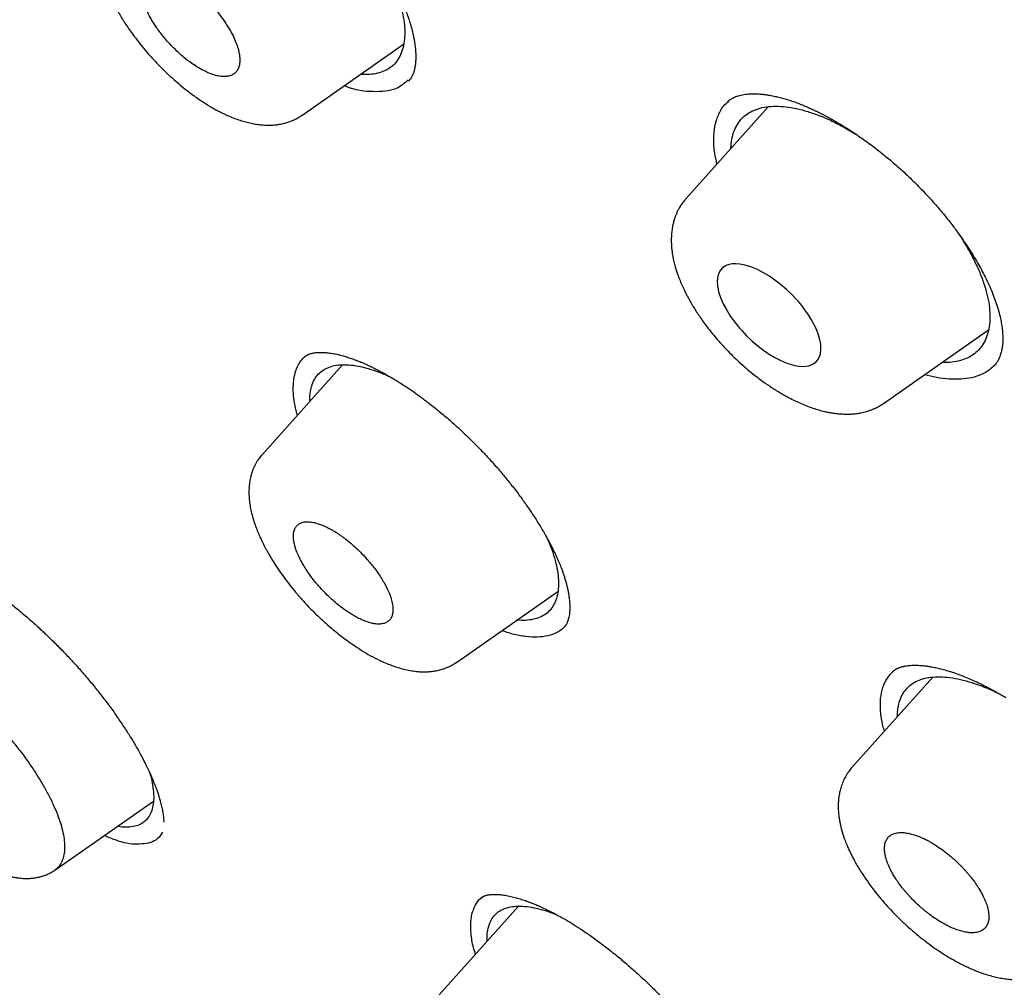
# Model space of a CAD drawing. Header units: millimetres. Extents: x 8 to 601, y 12 to 948.
# Tile 18 of 125: x 498 to 512, y 347 to 361. Entities that reach past the tile are written whole.
import ezdxf

# ---------------------------------------------------------------- set-up
doc = ezdxf.new("R2010")
doc.units = ezdxf.units.MM

msp = doc.modelspace()

# ---------------------------------------------------------------- linework, layer by layer
at = {"color": 7, "linetype": 'Continuous', "lineweight": 30}
for p, q in [((502.157, 359.34), (503.544, 360.311)), ((507.969, 359.535), (507.96, 359.527)), ((507.971, 359.537), (507.994, 359.559)), ((508.508, 359.458), (507.386, 358.206)), ((509.543, 359.176), (509.692, 359.089)), ((507.387, 358.204), (507.388, 358.205)), ((510.075, 355.418), (511.505, 356.42)), ((502.713, 355.945), (501.616, 354.721)), ((504.262, 351.894), (505.642, 352.86)), ((510.21, 351.773), (510.202, 351.767)), ((510.217, 351.782), (510.204, 351.77)), ((510.748, 351.693), (509.647, 350.464)), ((509.648, 350.463), (509.649, 350.464)), ((498.603, 350.278), (498.609, 350.284)), ((498.798, 349.067), (500.138, 350.005)), ((505.109, 348.575), (504.026, 347.367))]:
    msp.add_line(p, q, dxfattribs=at)
at = {"color": 7, "linetype": 'Continuous', "lineweight": 30, "flags": 128}
msp.add_lwpolyline([(508.678, 356.002), (508.759, 355.968), (508.822, 355.947), (508.87, 355.935), (508.896, 355.93), (508.914, 355.928), (508.925, 355.926), (508.928, 355.926), (508.929, 355.926), (508.929, 355.926), (508.93, 355.926), (508.93, 355.926), (508.93, 355.926), (508.93, 355.926), (508.93, 355.926), (508.978, 355.923), (509.02, 355.926), (509.058, 355.933), (509.09, 355.943), (509.118, 355.956), (509.154, 355.982), (509.182, 356.014), (509.203, 356.052), (509.217, 356.094), (509.225, 356.158), (509.222, 356.227), (509.207, 356.301), (509.182, 356.381), (509.145, 356.467), (509.097, 356.557), (509.054, 356.626), (509.005, 356.695), (508.984, 356.723), (508.963, 356.751), (508.94, 356.779), (508.917, 356.806), (508.892, 356.833), (508.829, 356.901), (508.754, 356.972), (508.669, 357.044), (508.599, 357.098), (508.523, 357.15), (508.484, 357.175), (508.443, 357.199), (508.402, 357.221), (508.36, 357.242), (508.269, 357.279), (508.19, 357.303), (508.121, 357.316), (508.063, 357.32), (508.038, 357.32), (508.015, 357.318), (507.995, 357.314), (507.976, 357.31), (507.96, 357.305), (507.945, 357.3), (507.932, 357.294), (507.921, 357.288), (507.885, 357.263), (507.857, 357.231), (507.836, 357.193), (507.822, 357.151), (507.814, 357.087), (507.818, 357.018), (507.832, 356.944), (507.858, 356.863), (507.895, 356.777), (507.942, 356.687), (507.985, 356.618), (508.034, 356.549), (508.06, 356.514), (508.087, 356.479), (508.116, 356.445), (508.146, 356.411), (508.212, 356.341), (508.287, 356.269), (508.372, 356.197), (508.443, 356.143), (508.518, 356.092), (508.596, 356.044), (508.678, 356.002)], dxfattribs=at)
at = {"color": 7, "linetype": 'Continuous', "lineweight": 30}
for points, knots in [([(546.31, 319.917), (546.414, 320.603), (546.621, 321.969), (546.63, 324.249), (546.489, 326.623), (546.21, 329.082), (545.791, 331.861), (545.206, 334.973), (544.448, 338.418), (543.505, 342.325), (542.383, 346.691), (541.162, 351.491), (539.875, 356.343), (538.436, 361.307), (537.042, 365.565), (535.764, 369.067), (534.688, 371.764), (533.463, 374.538), (532.048, 377.395), (530.493, 380.167), (528.807, 382.82), (527.026, 385.31), (525.063, 387.733), (522.988, 390.04), (520.858, 392.223), (518.345, 394.629), (515.447, 397.208), (512.175, 399.906), (508.912, 402.43), (505.667, 404.796), (502.447, 406.995), (499.265, 409.024), (496.13, 410.904), (493.032, 412.693), (489.945, 414.469), (486.867, 416.174), (483.815, 417.75), (480.813, 419.147), (477.885, 420.345), (475.044, 421.346), (472.303, 422.114), (469.989, 422.546), (468.089, 422.689), (466.567, 422.614), (465.194, 422.297), (464.031, 421.679), (463.132, 420.734), (462.45, 419.448), (461.999, 417.891), (461.884, 416.638), (461.829, 416.041)], [0, 0, 0, 0, 0.019898, 0.0396, 0.059164, 0.078622, 0.098012, 0.12334, 0.148581, 0.17373, 0.20787, 0.241963, 0.276211, 0.310624, 0.345209, 0.362608, 0.380134, 0.39781, 0.415671, 0.433755, 0.448995, 0.464411, 0.479836, 0.49507, 0.51012, 0.525029, 0.547188, 0.569187, 0.591087, 0.612948, 0.634795, 0.656565, 0.678193, 0.699626, 0.721058, 0.742686, 0.764457, 0.7863, 0.808166, 0.830063, 0.852062, 0.874222, 0.88913, 0.904182, 0.919413, 0.934843, 0.95025, 0.965501, 0.983579, 1, 1, 1, 1]), ([(544.101, 319.878), (544.186, 320.426), (544.357, 321.522), (544.405, 323.329), (544.343, 325.217), (544.175, 327.181), (543.925, 329.2), (543.545, 331.658), (542.994, 334.581), (542.241, 337.983), (541.364, 341.596), (540.38, 345.404), (539.346, 349.383), (538.284, 353.383), (537.143, 357.436), (535.878, 361.565), (534.681, 365.084), (533.614, 367.955), (532.744, 370.143), (531.787, 372.367), (530.725, 374.631), (529.537, 376.933), (528.317, 379.071), (527.089, 381.024), (525.891, 382.779), (524.595, 384.513), (523.059, 386.396), (521.273, 388.395), (519.254, 390.481), (517.052, 392.606), (514.679, 394.755), (512.145, 396.911), (509.6, 398.956), (507.056, 400.902), (504.307, 402.905), (501.364, 404.924), (498.239, 406.927), (495.143, 408.789), (492.07, 410.567), (489.007, 412.327), (485.964, 414.006), (482.962, 415.547), (480.214, 416.816), (477.723, 417.839), (475.479, 418.657), (473.301, 419.335), (471.201, 419.853), (469.312, 420.167), (467.644, 420.277), (466.197, 420.191), (465.011, 419.908), (464.08, 419.45), (463.376, 418.869), (462.806, 418.135), (462.314, 417.174), (461.937, 415.959), (461.7, 414.479), (461.609, 412.881), (461.637, 411.193), (461.761, 409.436), (462.028, 407.026), (462.513, 403.918), (463.277, 400.079), (464.173, 396.167), (465.154, 392.214), (466.166, 388.247), (467.144, 384.488), (468.132, 380.902), (469.144, 377.483), (470.265, 374.006), (471.363, 370.901), (472.399, 368.189), (473.336, 365.891), (474.36, 363.556), (475.474, 361.184), (476.317, 359.572), (476.739, 358.765)], [0, 0, 0, 0, 0.011709, 0.0234, 0.035079, 0.046745, 0.058401, 0.070053, 0.08835, 0.106637, 0.124908, 0.145647, 0.166375, 0.187119, 0.207887, 0.228673, 0.249479, 0.259892, 0.270315, 0.28075, 0.291198, 0.301658, 0.31213, 0.319994, 0.327864, 0.335737, 0.343609, 0.354092, 0.364563, 0.37502, 0.38755, 0.400066, 0.41258, 0.425091, 0.437599, 0.45323, 0.468841, 0.484431, 0.499999, 0.515569, 0.531166, 0.546782, 0.562408, 0.574915, 0.587424, 0.599934, 0.612454, 0.624987, 0.635443, 0.645912, 0.656393, 0.664263, 0.672136, 0.680006, 0.687871, 0.698343, 0.708803, 0.71925, 0.729685, 0.740108, 0.750521, 0.771326, 0.792113, 0.81288, 0.833624, 0.854353, 0.875091, 0.892532, 0.909986, 0.927451, 0.944927, 0.955919, 0.966921, 0.977933, 0.988958, 1, 1, 1, 1]), ([(492.139, 410.008), (492.234, 409.953), (492.422, 409.845), (492.696, 409.687), (492.957, 409.536), (493.206, 409.392), (493.44, 409.256), (493.66, 409.128), (493.867, 409.008), (494.06, 408.895), (494.243, 408.789), (494.413, 408.689), (494.572, 408.596), (494.718, 408.51), (494.853, 408.431), (494.981, 408.356), (495.107, 408.282), (495.37, 408.127), (495.773, 407.888), (496.32, 407.562), (497.019, 407.141), (497.867, 406.625), (498.864, 406.006), (499.696, 405.478), (500.363, 405.047), (500.865, 404.719), (501.373, 404.384), (501.889, 404.04), (502.417, 403.683), (502.834, 403.399), (503.136, 403.191), (503.319, 403.064), (503.504, 402.936), (503.691, 402.806), (503.88, 402.674), (504.068, 402.543), (504.251, 402.413), (504.429, 402.288), (504.598, 402.168), (504.758, 402.054), (504.907, 401.947), (505.044, 401.849), (505.175, 401.755), (505.313, 401.655), (505.465, 401.545), (505.636, 401.422), (505.817, 401.29), (506.009, 401.149), (506.212, 401), (506.519, 400.775), (506.923, 400.476), (507.399, 400.119), (507.85, 399.778), (508.279, 399.451), (508.706, 399.123), (509.276, 398.682), (509.987, 398.123), (510.668, 397.579), (511.179, 397.167), (511.523, 396.887), (511.876, 396.597), (512.185, 396.342), (512.449, 396.123), (512.663, 395.944), (512.875, 395.766), (513.079, 395.594), (513.268, 395.433), (513.442, 395.285), (513.601, 395.15), (513.745, 395.026), (513.881, 394.91), (514.017, 394.792), (514.163, 394.665), (514.323, 394.526), (514.5, 394.372), (514.695, 394.201), (514.905, 394.016), (515.195, 393.759), (515.556, 393.437), (515.978, 393.055), (516.386, 392.682), (516.784, 392.314), (517.175, 391.949), (517.622, 391.527), (518.125, 391.045), (518.683, 390.501), (519.238, 389.951), (519.789, 389.394), (520.336, 388.83), (520.839, 388.301), (521.299, 387.807), (521.718, 387.349), (522.133, 386.888), (522.543, 386.421), (522.95, 385.951), (523.345, 385.483), (523.729, 385.02), (524.1, 384.561), (524.464, 384.1), (524.823, 383.637), (525.175, 383.171), (525.523, 382.701), (525.869, 382.224), (526.155, 381.819), (526.383, 381.49), (526.555, 381.24), (526.722, 380.994), (526.88, 380.759), (527.026, 380.539), (527.159, 380.336), (527.27, 380.165), (527.36, 380.026), (527.432, 379.914), (527.503, 379.804), (527.576, 379.689), (527.655, 379.564), (527.742, 379.426), (527.835, 379.276), (527.941, 379.105), (528.059, 378.912), (528.188, 378.698), (528.321, 378.477), (528.478, 378.212), (528.654, 377.912), (528.858, 377.558), (529.065, 377.193), (529.275, 376.818), (529.498, 376.411), (529.735, 375.972), (529.984, 375.5), (530.223, 375.036), (530.489, 374.511), (530.779, 373.924), (531.091, 373.274), (531.394, 372.627), (531.688, 371.981), (531.912, 371.476), (532.073, 371.109), (532.172, 370.879), (532.272, 370.647), (532.371, 370.414), (532.47, 370.179), (532.567, 369.947), (532.66, 369.72), (532.746, 369.51), (532.825, 369.317), (532.896, 369.14), (532.964, 368.972), (533.028, 368.812), (533.09, 368.656), (533.153, 368.496), (533.223, 368.317), (533.301, 368.117), (533.387, 367.894), (533.478, 367.658), (533.57, 367.414), (533.663, 367.167), (533.797, 366.81), (533.967, 366.346), (534.167, 365.795), (534.354, 365.267), (534.53, 364.766), (534.7, 364.273), (534.866, 363.786), (535.082, 363.145), (535.344, 362.351), (535.668, 361.347), (536, 360.288), (536.339, 359.176), (536.675, 358.044), (537.008, 356.891), (537.339, 355.718), (537.662, 354.55), (537.977, 353.387), (538.354, 351.97), (538.789, 350.301), (539.283, 348.381), (539.675, 346.852), (539.968, 345.712), (540.161, 344.96), (540.353, 344.21), (540.544, 343.459), (540.734, 342.705), (540.888, 342.093), (541.005, 341.619), (541.088, 341.285), (541.172, 340.943), (541.241, 340.659), (541.295, 340.435), (541.335, 340.273), (541.373, 340.113), (541.41, 339.959), (541.445, 339.815), (541.476, 339.684), (541.504, 339.566), (541.529, 339.46), (541.552, 339.363), (541.574, 339.27), (541.596, 339.175), (541.619, 339.077), (541.644, 338.973), (541.67, 338.863), (541.697, 338.747), (541.725, 338.626), (541.755, 338.496), (541.787, 338.358), (541.82, 338.212), (541.869, 337.998), (541.932, 337.723), (542.006, 337.393), (542.076, 337.075), (542.144, 336.77), (542.208, 336.473), (542.299, 336.051), (542.415, 335.5), (542.57, 334.741), (542.734, 333.907), (542.903, 333), (543.061, 332.101), (543.208, 331.21), (543.341, 330.327), (543.433, 329.654), (543.494, 329.183), (543.527, 328.912), (543.559, 328.642), (543.59, 328.372), (543.619, 328.101), (543.65, 327.794), (543.684, 327.448), (543.71, 327.145), (543.729, 326.915), (543.74, 326.766), (543.75, 326.624), (543.759, 326.498), (543.767, 326.387), (543.773, 326.289), (543.779, 326.197), (543.784, 326.113), (543.788, 326.032), (543.793, 325.945), (543.798, 325.848), (543.803, 325.738), (543.809, 325.618), (543.814, 325.489), (543.819, 325.351), (543.824, 325.205), (543.829, 325.055), (543.832, 324.905), (543.835, 324.757), (543.837, 324.611), (543.839, 324.409), (543.839, 324.153), (543.836, 323.845), (543.829, 323.538), (543.82, 323.288), (543.81, 323.092), (543.802, 322.953), (543.794, 322.813), (543.785, 322.692), (543.778, 322.595), (543.772, 322.523), (543.767, 322.459), (543.762, 322.404), (543.758, 322.358), (543.754, 322.321), (543.751, 322.29), (543.749, 322.259), (543.745, 322.225), (543.741, 322.184), (543.736, 322.139), (543.731, 322.085), (543.724, 322.023), (543.715, 321.95), (543.705, 321.866), (543.693, 321.773), (543.68, 321.669), (543.664, 321.556), (543.645, 321.433), (543.624, 321.3), (543.6, 321.158), (543.572, 321.008), (543.542, 320.851), (543.507, 320.686), (543.468, 320.513), (543.439, 320.396), (543.424, 320.336)], [0, 0, 0, 0, 0.002938, 0.005744, 0.008416, 0.010954, 0.01336, 0.015593, 0.017697, 0.019674, 0.021521, 0.023275, 0.024894, 0.026381, 0.027734, 0.029011, 0.030294, 0.031584, 0.037035, 0.042605, 0.048243, 0.05831, 0.068375, 0.07844, 0.083473, 0.088505, 0.093571, 0.098743, 0.104025, 0.109422, 0.111232, 0.113057, 0.114897, 0.116752, 0.118621, 0.120505, 0.122344, 0.12408, 0.125789, 0.127385, 0.128868, 0.130239, 0.131503, 0.132795, 0.134387, 0.136086, 0.137893, 0.139807, 0.141828, 0.143949, 0.14894, 0.153834, 0.158122, 0.162355, 0.166586, 0.170816, 0.179275, 0.187729, 0.191056, 0.194457, 0.197959, 0.201564, 0.203665, 0.205798, 0.20795, 0.209988, 0.211882, 0.213599, 0.215177, 0.216614, 0.217911, 0.219231, 0.22069, 0.222288, 0.224025, 0.225993, 0.228114, 0.230325, 0.234713, 0.23896, 0.243065, 0.247039, 0.250986, 0.254935, 0.260647, 0.26636, 0.272072, 0.277784, 0.283494, 0.289203, 0.293688, 0.298176, 0.302666, 0.307161, 0.311663, 0.316169, 0.320461, 0.324745, 0.329025, 0.333302, 0.337578, 0.341862, 0.346212, 0.350639, 0.352896, 0.355173, 0.357442, 0.359577, 0.361563, 0.363399, 0.365086, 0.366159, 0.367161, 0.368103, 0.369121, 0.370252, 0.371497, 0.372855, 0.374326, 0.37614, 0.378098, 0.380157, 0.382191, 0.385316, 0.388358, 0.391872, 0.395271, 0.398605, 0.403002, 0.407324, 0.411572, 0.415796, 0.421831, 0.427868, 0.433908, 0.439951, 0.446025, 0.448184, 0.450361, 0.452558, 0.454773, 0.457007, 0.459253, 0.461425, 0.463497, 0.465273, 0.466968, 0.468582, 0.470116, 0.471579, 0.473103, 0.474728, 0.47675, 0.47891, 0.481208, 0.483611, 0.486014, 0.488411, 0.494028, 0.499591, 0.504631, 0.509572, 0.51442, 0.519241, 0.524064, 0.533537, 0.54301, 0.554287, 0.565565, 0.576843, 0.588926, 0.60101, 0.613094, 0.625177, 0.63726, 0.657399, 0.677538, 0.697679, 0.70559, 0.713502, 0.721413, 0.729324, 0.737258, 0.74531, 0.748786, 0.752327, 0.755962, 0.759692, 0.761397, 0.763122, 0.764863, 0.766526, 0.768057, 0.769455, 0.770721, 0.771855, 0.772858, 0.773836, 0.774846, 0.775887, 0.776994, 0.77821, 0.779421, 0.780722, 0.782116, 0.7836, 0.785176, 0.786826, 0.790513, 0.794075, 0.797511, 0.800821, 0.804011, 0.807169, 0.814613, 0.822056, 0.832126, 0.842195, 0.852263, 0.862331, 0.872398, 0.882466, 0.885623, 0.88878, 0.891937, 0.895094, 0.898271, 0.901536, 0.905986, 0.910596, 0.912451, 0.914274, 0.915988, 0.91759, 0.918864, 0.920057, 0.921171, 0.922206, 0.923162, 0.924138, 0.92539, 0.926753, 0.928227, 0.929812, 0.931544, 0.933391, 0.935293, 0.937177, 0.939044, 0.940894, 0.942728, 0.94675, 0.950689, 0.954666, 0.958762, 0.960602, 0.962465, 0.964352, 0.966249, 0.967345, 0.968329, 0.969199, 0.969957, 0.970603, 0.971091, 0.971487, 0.971883, 0.97236, 0.972915, 0.97355, 0.974265, 0.975148, 0.976173, 0.977347, 0.97867, 0.980144, 0.981767, 0.983541, 0.985466, 0.987542, 0.989769, 0.992105, 0.994588, 0.997219, 1, 1, 1, 1]), ([(500.237, 363.609), (500.246, 363.612), (500.263, 363.618), (500.289, 363.624), (500.312, 363.628), (500.333, 363.631), (500.359, 363.634), (500.39, 363.636), (500.433, 363.636), (500.483, 363.633), (500.542, 363.626), (500.607, 363.615), (500.688, 363.597), (500.787, 363.57), (500.906, 363.528), (501.029, 363.477), (501.155, 363.418), (501.282, 363.351), (501.409, 363.277), (501.534, 363.198), (501.659, 363.113), (501.789, 363.017), (501.92, 362.915), (502.051, 362.805), (502.18, 362.69), (502.314, 362.563), (502.449, 362.428), (502.58, 362.289), (502.71, 362.143), (502.837, 361.991), (502.96, 361.834), (503.069, 361.684), (503.169, 361.539), (503.247, 361.417), (503.308, 361.315), (503.356, 361.231), (503.402, 361.147), (503.445, 361.063), (503.482, 360.985), (503.512, 360.918), (503.535, 360.864), (503.555, 360.815), (503.576, 360.76), (503.6, 360.695), (503.625, 360.619), (503.649, 360.537), (503.667, 360.466), (503.68, 360.408), (503.688, 360.363), (503.695, 360.318), (503.701, 360.273), (503.706, 360.227), (503.709, 360.184), (503.71, 360.144), (503.709, 360.109), (503.708, 360.082), (503.706, 360.058), (503.704, 360.035), (503.701, 360.01), (503.696, 359.984), (503.691, 359.962), (503.686, 359.944), (503.681, 359.928), (503.677, 359.914), (503.671, 359.9), (503.665, 359.885), (503.656, 359.868), (503.645, 359.849), (503.63, 359.828), (503.617, 359.815), (503.61, 359.807)], [0, 0, 0, 0, 0.013694, 0.025379, 0.035049, 0.042695, 0.049059, 0.061106, 0.072845, 0.087329, 0.102771, 0.118296, 0.133785, 0.15808, 0.181897, 0.205413, 0.228587, 0.251387, 0.27365, 0.29522, 0.316125, 0.337912, 0.361491, 0.382518, 0.404805, 0.428355, 0.45297, 0.477056, 0.500252, 0.526897, 0.552238, 0.576269, 0.598995, 0.621728, 0.634934, 0.648482, 0.662372, 0.676576, 0.69058, 0.701961, 0.710747, 0.718499, 0.727665, 0.739826, 0.753836, 0.769543, 0.786608, 0.795643, 0.80501, 0.814706, 0.824738, 0.835169, 0.84601, 0.856668, 0.865543, 0.873407, 0.87944, 0.886309, 0.894337, 0.903097, 0.911265, 0.918751, 0.925074, 0.931516, 0.938079, 0.945297, 0.95502, 0.967391, 0.982402, 1, 1, 1, 1]), ([(499.558, 362.208), (499.546, 362.195), (499.526, 362.171), (499.5, 362.135), (499.481, 362.105), (499.468, 362.081), (499.456, 362.059), (499.443, 362.033), (499.428, 361.998), (499.413, 361.958), (499.401, 361.92), (499.393, 361.888), (499.386, 361.859), (499.38, 361.828), (499.374, 361.788), (499.369, 361.742), (499.366, 361.686), (499.367, 361.623), (499.371, 361.546), (499.382, 361.463), (499.4, 361.371), (499.422, 361.287), (499.444, 361.216), (499.466, 361.152), (499.489, 361.093), (499.512, 361.037), (499.538, 360.98), (499.568, 360.915), (499.607, 360.84), (499.662, 360.739), (499.739, 360.613), (499.828, 360.482), (499.917, 360.362), (500.002, 360.255), (500.094, 360.147), (500.195, 360.039), (500.302, 359.931), (500.412, 359.83), (500.518, 359.739), (500.616, 359.661), (500.701, 359.599), (500.772, 359.549), (500.831, 359.51), (500.883, 359.478), (500.93, 359.45), (500.978, 359.423), (501.032, 359.394), (501.094, 359.363), (501.17, 359.328), (501.252, 359.296), (501.336, 359.267), (501.413, 359.245), (501.487, 359.229), (501.56, 359.216), (501.624, 359.21), (501.678, 359.207), (501.721, 359.207), (501.763, 359.209), (501.807, 359.212), (501.849, 359.218), (501.887, 359.225), (501.917, 359.232), (501.943, 359.239), (501.969, 359.247), (502.002, 359.259), (502.046, 359.276), (502.1, 359.303), (502.137, 359.328), (502.158, 359.341)], [0, 0, 0, 0, 0.012495, 0.022969, 0.031399, 0.037778, 0.042421, 0.049931, 0.059334, 0.070513, 0.080648, 0.088487, 0.09434, 0.102353, 0.11244, 0.124524, 0.13638, 0.153696, 0.169535, 0.191771, 0.214435, 0.233756, 0.249837, 0.263698, 0.277767, 0.289626, 0.301938, 0.316568, 0.33351, 0.352758, 0.384537, 0.418364, 0.442083, 0.466763, 0.492444, 0.519137, 0.546707, 0.574791, 0.600841, 0.624397, 0.64547, 0.661258, 0.675297, 0.687587, 0.698403, 0.708588, 0.721201, 0.736283, 0.752513, 0.774998, 0.794855, 0.812868, 0.830647, 0.848305, 0.866344, 0.877294, 0.887752, 0.897649, 0.907861, 0.920171, 0.928724, 0.936305, 0.942625, 0.947979, 0.955802, 0.967077, 0.98181, 1, 1, 1, 1]), ([(500.8, 359.961), (500.828, 359.947), (500.884, 359.918), (500.964, 359.889), (501.039, 359.871), (501.107, 359.866), (501.167, 359.873), (501.217, 359.892), (501.257, 359.922), (501.287, 359.962), (501.305, 360.009), (501.314, 360.06), (501.315, 360.111), (501.309, 360.168), (501.295, 360.234), (501.27, 360.312), (501.234, 360.4), (501.193, 360.479), (501.153, 360.547), (501.117, 360.603), (501.077, 360.66), (501.035, 360.716), (500.985, 360.779), (500.923, 360.849), (500.848, 360.926), (500.772, 360.995), (500.698, 361.057), (500.64, 361.101), (500.593, 361.134), (500.556, 361.158), (500.518, 361.18), (500.465, 361.21), (500.397, 361.243), (500.317, 361.273), (500.242, 361.291), (500.175, 361.296), (500.115, 361.289), (500.065, 361.271), (500.025, 361.241), (499.995, 361.201), (499.977, 361.154), (499.968, 361.103), (499.968, 361.052), (499.973, 360.996), (499.987, 360.928), (500.012, 360.85), (500.049, 360.762), (500.09, 360.682), (500.13, 360.614), (500.166, 360.558), (500.205, 360.502), (500.247, 360.446), (500.298, 360.383), (500.361, 360.311), (500.437, 360.233), (500.514, 360.162), (500.587, 360.101), (500.657, 360.05), (500.728, 360.001), (500.776, 359.975), (500.8, 359.961)], [0, 0, 0, 0, 0.020862, 0.041723, 0.062585, 0.083448, 0.10431, 0.125173, 0.145142, 0.165452, 0.186103, 0.201819, 0.217728, 0.233828, 0.250121, 0.270635, 0.291274, 0.312036, 0.324558, 0.337126, 0.349738, 0.362395, 0.375097, 0.392891, 0.411901, 0.432125, 0.448096, 0.464751, 0.473338, 0.482096, 0.491025, 0.500126, 0.520947, 0.541769, 0.562591, 0.583413, 0.604234, 0.625056, 0.644965, 0.665239, 0.685879, 0.701605, 0.717537, 0.733675, 0.75002, 0.770829, 0.791646, 0.812474, 0.82498, 0.83749, 0.850004, 0.862521, 0.875042, 0.89354, 0.912968, 0.933325, 0.949208, 0.965615, 0.982546, 1, 1, 1, 1]), ([(503.337, 361.263), (503.362, 361.21), (503.414, 361.1), (503.473, 360.941), (503.519, 360.786), (503.548, 360.639), (503.561, 360.503), (503.558, 360.377), (503.539, 360.264), (503.505, 360.164), (503.455, 360.078), (503.39, 360.007), (503.31, 359.954), (503.216, 359.916), (503.109, 359.898), (503.022, 359.893), (502.968, 359.899), (502.957, 359.9)], [0, 0, 0, 0, 0.066851, 0.137175, 0.207495, 0.277866, 0.348325, 0.418877, 0.489484, 0.560091, 0.630643, 0.701107, 0.771493, 0.841825, 0.912155, 0.982536, 1, 1, 1, 1]), ([(503.607, 359.823), (503.556, 359.777), (503.438, 359.672), (503.137, 359.655), (502.889, 359.677), (502.74, 359.742), (502.735, 359.745)], [0, 0, 0, 0, 0.2746671, 0.6305919, 0.9869241, 1, 1, 1, 1]), ([(507.959, 359.532), (507.963, 359.536), (507.973, 359.545), (507.993, 359.559), (508.019, 359.575), (508.042, 359.586), (508.06, 359.593), (508.078, 359.6), (508.103, 359.608), (508.136, 359.617), (508.174, 359.624), (508.214, 359.63), (508.251, 359.633), (508.287, 359.634), (508.321, 359.634), (508.355, 359.633), (508.392, 359.631), (508.434, 359.627), (508.485, 359.621), (508.548, 359.611), (508.625, 359.595), (508.682, 359.58), (508.713, 359.572)], [0, 0, 0, 0, 0.05489, 0.109185, 0.162449, 0.206775, 0.239677, 0.277049, 0.321372, 0.373651, 0.435799, 0.488582, 0.538566, 0.581148, 0.618121, 0.656397, 0.696647, 0.737203, 0.786821, 0.847055, 0.918052, 1, 1, 1, 1]), ([(507.809, 358.678), (507.798, 358.728), (507.77, 358.848), (507.761, 359.02), (507.777, 359.194), (507.824, 359.345), (507.885, 359.46), (507.943, 359.512), (507.965, 359.531)], [0, 0, 0, 0, 0.1321, 0.319482, 0.507501, 0.696256, 0.88587, 1, 1, 1, 1]), ([(508.713, 359.572), (508.745, 359.562), (508.804, 359.545), (508.891, 359.514), (508.969, 359.484), (509.037, 359.455), (509.096, 359.429), (509.143, 359.406), (509.18, 359.389), (509.206, 359.376), (509.229, 359.364), (509.251, 359.353), (509.276, 359.34), (509.31, 359.322), (509.355, 359.297), (509.411, 359.266), (509.504, 359.211), (509.634, 359.13), (509.802, 359.016), (509.973, 358.89), (510.145, 358.752), (510.314, 358.605), (510.476, 358.453), (510.627, 358.3), (510.765, 358.149), (510.891, 358.001), (511.005, 357.857), (511.108, 357.719), (511.194, 357.594), (511.266, 357.483), (511.327, 357.384), (511.383, 357.287), (511.435, 357.189), (511.486, 357.088), (511.534, 356.984), (511.576, 356.88), (511.613, 356.778), (511.644, 356.676), (511.668, 356.581), (511.684, 356.498), (511.693, 356.426), (511.699, 356.36), (511.7, 356.3), (511.699, 356.248), (511.695, 356.211), (511.692, 356.183), (511.688, 356.162), (511.684, 356.139), (511.678, 356.114), (511.671, 356.088), (511.662, 356.061), (511.653, 356.04), (511.646, 356.025), (511.641, 356.014), (511.635, 356.003), (511.627, 355.99), (511.617, 355.974), (511.603, 355.955), (511.591, 355.942), (511.585, 355.935)], [0, 0, 0, 0, 0.021287, 0.040325, 0.057108, 0.071621, 0.083854, 0.093793, 0.100994, 0.106184, 0.110104, 0.114553, 0.119615, 0.12529, 0.13545, 0.146892, 0.158562, 0.190889, 0.223933, 0.257656, 0.292024, 0.326938, 0.36102, 0.393774, 0.42523, 0.455401, 0.484288, 0.511886, 0.538272, 0.558686, 0.578491, 0.597686, 0.617073, 0.638086, 0.660471, 0.682704, 0.70488, 0.728646, 0.753661, 0.773501, 0.792368, 0.811317, 0.829881, 0.846215, 0.861685, 0.869077, 0.876673, 0.885642, 0.89614, 0.908158, 0.921442, 0.932964, 0.94015, 0.945708, 0.951818, 0.960315, 0.971186, 0.984418, 1, 1, 1, 1]), ([(507.999, 358.89), (508, 358.912), (508.001, 358.976), (508.021, 359.07), (508.059, 359.173), (508.113, 359.261), (508.183, 359.335), (508.268, 359.393), (508.368, 359.434), (508.482, 359.459), (508.608, 359.467), (508.745, 359.459), (508.891, 359.435), (509.045, 359.394), (509.206, 359.338), (509.373, 359.267), (509.487, 359.206), (509.543, 359.176)], [0, 0, 0, 0, 0.034221, 0.103304, 0.17231, 0.241236, 0.310093, 0.37892, 0.447788, 0.516753, 0.585816, 0.654943, 0.724077, 0.793165, 0.862173, 0.931109, 1, 1, 1, 1]), ([(507.387, 358.207), (507.371, 358.188), (507.342, 358.153), (507.308, 358.102), (507.284, 358.059), (507.265, 358.021), (507.249, 357.983), (507.233, 357.94), (507.218, 357.891), (507.205, 357.832), (507.194, 357.768), (507.189, 357.703), (507.187, 357.643), (507.188, 357.592), (507.191, 357.543), (507.197, 357.49), (507.205, 357.436), (507.214, 357.388), (507.223, 357.35), (507.231, 357.316), (507.24, 357.282), (507.252, 357.242), (507.269, 357.189), (507.293, 357.125), (507.322, 357.053), (507.354, 356.983), (507.382, 356.925), (507.403, 356.884), (507.419, 356.855), (507.432, 356.831), (507.446, 356.805), (507.464, 356.774), (507.489, 356.732), (507.523, 356.678), (507.566, 356.613), (507.614, 356.543), (507.674, 356.461), (507.748, 356.366), (507.838, 356.259), (507.931, 356.159), (508.023, 356.065), (508.113, 355.981), (508.205, 355.899), (508.294, 355.825), (508.376, 355.762), (508.45, 355.708), (508.515, 355.663), (508.569, 355.627), (508.613, 355.599), (508.648, 355.577), (508.683, 355.557), (508.724, 355.533), (508.782, 355.501), (508.854, 355.464), (508.936, 355.426), (509.023, 355.389), (509.11, 355.357), (509.196, 355.33), (509.266, 355.312), (509.325, 355.299), (509.374, 355.29), (509.429, 355.282), (509.484, 355.277), (509.539, 355.274), (509.59, 355.273), (509.641, 355.275), (509.686, 355.279), (509.722, 355.283), (509.754, 355.288), (509.788, 355.295), (509.825, 355.304), (509.863, 355.315), (509.898, 355.327), (509.932, 355.34), (509.972, 355.358), (510.021, 355.383), (510.056, 355.406), (510.075, 355.419)], [0, 0, 0, 0, 0.017196, 0.031478, 0.042931, 0.053324, 0.063243, 0.072725, 0.086316, 0.099902, 0.11575, 0.133561, 0.147656, 0.159129, 0.169843, 0.182568, 0.196986, 0.207288, 0.21612, 0.223498, 0.230469, 0.239625, 0.251847, 0.266628, 0.283926, 0.300852, 0.313941, 0.323228, 0.328565, 0.333347, 0.339277, 0.346352, 0.354571, 0.368206, 0.383391, 0.399435, 0.416343, 0.440243, 0.465721, 0.492822, 0.514227, 0.536458, 0.559334, 0.580662, 0.599819, 0.616816, 0.631658, 0.644348, 0.653891, 0.661706, 0.668456, 0.677467, 0.689213, 0.707337, 0.725798, 0.744463, 0.766362, 0.785352, 0.803684, 0.814636, 0.825703, 0.837988, 0.852939, 0.864099, 0.87642, 0.889597, 0.900766, 0.909222, 0.91615, 0.924356, 0.933961, 0.943721, 0.952714, 0.960953, 0.970787, 0.983799, 1, 1, 1, 1]), ([(511.099, 357.729), (511.136, 357.672), (511.209, 357.558), (511.301, 357.388), (511.379, 357.222), (511.442, 357.061), (511.488, 356.905), (511.516, 356.758), (511.528, 356.62), (511.522, 356.493), (511.5, 356.377), (511.462, 356.274), (511.408, 356.184), (511.337, 356.109), (511.252, 356.051), (511.152, 356.008), (511.037, 355.983), (510.944, 355.974), (510.886, 355.977), (510.874, 355.978)], [0, 0, 0, 0, 0.061424, 0.12295, 0.184401, 0.245796, 0.307185, 0.368614, 0.430122, 0.491713, 0.553359, 0.615009, 0.676616, 0.738149, 0.799615, 0.861029, 0.922436, 0.983886, 1, 1, 1, 1]), ([(502.098, 355.258), (502.095, 355.267), (502.077, 355.326), (502.058, 355.427), (502.041, 355.558), (502.041, 355.677), (502.053, 355.784), (502.079, 355.879), (502.119, 355.962), (502.164, 356.027), (502.202, 356.058), (502.218, 356.071)], [0, 0, 0, 0, 0.023143, 0.153619, 0.282842, 0.41079, 0.537565, 0.663258, 0.787964, 0.911798, 1, 1, 1, 1]), ([(502.2, 356.057), (502.204, 356.06), (502.211, 356.066), (502.221, 356.073), (502.228, 356.078), (502.235, 356.081), (502.244, 356.085), (502.255, 356.09), (502.27, 356.095), (502.288, 356.1), (502.308, 356.105), (502.332, 356.109), (502.36, 356.112), (502.392, 356.114), (502.426, 356.114), (502.458, 356.113), (502.489, 356.111), (502.52, 356.107), (502.568, 356.101), (502.634, 356.089), (502.712, 356.069), (502.785, 356.047), (502.849, 356.026), (502.913, 356.002), (502.968, 355.98), (503.011, 355.962), (503.04, 355.949), (503.065, 355.937), (503.09, 355.925), (503.124, 355.909), (503.17, 355.886), (503.232, 355.854), (503.308, 355.812), (503.399, 355.759), (503.497, 355.699), (503.602, 355.63), (503.712, 355.554), (503.832, 355.466), (503.962, 355.366), (504.101, 355.252), (504.197, 355.168), (504.246, 355.124)], [0, 0, 0, 0, 0.027252, 0.048441, 0.063542, 0.073384, 0.083914, 0.100494, 0.120262, 0.140383, 0.163958, 0.184239, 0.206709, 0.232317, 0.256333, 0.276628, 0.294286, 0.312744, 0.332252, 0.373271, 0.416887, 0.445625, 0.47408, 0.502187, 0.528947, 0.543059, 0.554862, 0.564354, 0.572989, 0.585205, 0.603809, 0.627444, 0.65612, 0.689854, 0.728668, 0.764915, 0.804728, 0.848124, 0.895122, 0.945741, 1, 1, 1, 1]), ([(502.267, 355.447), (502.266, 355.464), (502.264, 355.522), (502.277, 355.608), (502.306, 355.703), (502.351, 355.784), (502.412, 355.849), (502.487, 355.899), (502.577, 355.932), (502.681, 355.948), (502.797, 355.947), (502.924, 355.93), (503.06, 355.897), (503.206, 355.847), (503.31, 355.806), (503.366, 355.777), (503.37, 355.775)], [0, 0, 0, 0, 0.033856, 0.113982, 0.194009, 0.273942, 0.353802, 0.433645, 0.513543, 0.593545, 0.673656, 0.753834, 0.834015, 0.914139, 0.994169, 1, 1, 1, 1]), ([(511.584, 355.938), (511.563, 355.916), (511.512, 355.865), (511.409, 355.809), (511.281, 355.766), (511.134, 355.746), (510.973, 355.747), (510.806, 355.766), (510.688, 355.795), (510.633, 355.809)], [0, 0, 0, 0, 0.111104, 0.261113, 0.411643, 0.562667, 0.71403, 0.865515, 1, 1, 1, 1]), ([(504.246, 355.125), (504.297, 355.078), (504.396, 354.987), (504.538, 354.847), (504.669, 354.709), (504.791, 354.574), (504.902, 354.444), (505.01, 354.312), (505.113, 354.178), (505.209, 354.045), (505.294, 353.921), (505.367, 353.807), (505.433, 353.699), (505.49, 353.6), (505.539, 353.508), (505.58, 353.429), (505.612, 353.361), (505.637, 353.305), (505.657, 353.259), (505.672, 353.222), (505.686, 353.189), (505.698, 353.157), (505.71, 353.122), (505.725, 353.08), (505.74, 353.031), (505.756, 352.978), (505.769, 352.926), (505.78, 352.876), (505.791, 352.82), (505.8, 352.755), (505.805, 352.688), (505.806, 352.631), (505.804, 352.583), (505.8, 352.544), (505.794, 352.51), (505.787, 352.485), (505.782, 352.469), (505.778, 352.457), (505.774, 352.446), (505.769, 352.434), (505.763, 352.42), (505.754, 352.405), (505.742, 352.388), (505.732, 352.377), (505.727, 352.371)], [0, 0, 0, 0, 0.044571, 0.087193, 0.127922, 0.166791, 0.203816, 0.239007, 0.278815, 0.315991, 0.350537, 0.382459, 0.411762, 0.441485, 0.467947, 0.491159, 0.511195, 0.529069, 0.541845, 0.553502, 0.564041, 0.573532, 0.584348, 0.598554, 0.61557, 0.634756, 0.653716, 0.672218, 0.690273, 0.719782, 0.751458, 0.780591, 0.802636, 0.825833, 0.849736, 0.870728, 0.88067, 0.89069, 0.90079, 0.912221, 0.927834, 0.947699, 0.971769, 1, 1, 1, 1]), ([(501.617, 354.722), (501.603, 354.705), (501.578, 354.676), (501.549, 354.633), (501.53, 354.599), (501.516, 354.571), (501.503, 354.544), (501.488, 354.509), (501.474, 354.468), (501.463, 354.427), (501.455, 354.39), (501.449, 354.356), (501.444, 354.321), (501.44, 354.282), (501.438, 354.24), (501.437, 354.182), (501.441, 354.112), (501.452, 354.028), (501.469, 353.944), (501.491, 353.858), (501.519, 353.772), (501.549, 353.69), (501.58, 353.619), (501.61, 353.553), (501.643, 353.488), (501.68, 353.418), (501.723, 353.342), (501.773, 353.26), (501.831, 353.17), (501.899, 353.074), (501.976, 352.97), (502.063, 352.861), (502.158, 352.751), (502.262, 352.638), (502.371, 352.53), (502.481, 352.428), (502.583, 352.34), (502.678, 352.263), (502.777, 352.189), (502.884, 352.114), (503.003, 352.037), (503.126, 351.967), (503.237, 351.912), (503.333, 351.872), (503.412, 351.842), (503.49, 351.817), (503.571, 351.796), (503.653, 351.78), (503.725, 351.77), (503.789, 351.766), (503.847, 351.766), (503.909, 351.769), (503.962, 351.776), (504.005, 351.784), (504.037, 351.792), (504.068, 351.8), (504.103, 351.812), (504.148, 351.829), (504.204, 351.856), (504.242, 351.881), (504.263, 351.895)], [0, 0, 0, 0, 0.015675, 0.028143, 0.037367, 0.043478, 0.049569, 0.05939, 0.071168, 0.081991, 0.091694, 0.099193, 0.107752, 0.117902, 0.128876, 0.139664, 0.160688, 0.181125, 0.201297, 0.222073, 0.243405, 0.262789, 0.279293, 0.293547, 0.308538, 0.324682, 0.342088, 0.361107, 0.38177, 0.404084, 0.428061, 0.453723, 0.480914, 0.507309, 0.53685, 0.564028, 0.588896, 0.611487, 0.632278, 0.659072, 0.687274, 0.716625, 0.74643, 0.766376, 0.785535, 0.803872, 0.823125, 0.844245, 0.864191, 0.877208, 0.891418, 0.907612, 0.922773, 0.931881, 0.939821, 0.94685, 0.954797, 0.9663, 0.981369, 1, 1, 1, 1]), ([(502.901, 352.511), (502.923, 352.499), (502.968, 352.476), (503.032, 352.45), (503.091, 352.431), (503.151, 352.418), (503.211, 352.413), (503.266, 352.42), (503.313, 352.437), (503.35, 352.464), (503.378, 352.503), (503.392, 352.545), (503.398, 352.583), (503.399, 352.614), (503.398, 352.647), (503.393, 352.683), (503.385, 352.721), (503.373, 352.767), (503.353, 352.825), (503.321, 352.898), (503.281, 352.974), (503.235, 353.051), (503.19, 353.118), (503.145, 353.179), (503.102, 353.233), (503.046, 353.299), (502.979, 353.372), (502.901, 353.448), (502.828, 353.514), (502.767, 353.563), (502.72, 353.598), (502.685, 353.623), (502.652, 353.646), (502.621, 353.666), (502.592, 353.684), (502.565, 353.699), (502.525, 353.721), (502.474, 353.747), (502.411, 353.773), (502.352, 353.792), (502.292, 353.805), (502.232, 353.81), (502.176, 353.805), (502.13, 353.788), (502.092, 353.76), (502.065, 353.723), (502.049, 353.678), (502.043, 353.63), (502.043, 353.59), (502.047, 353.558), (502.05, 353.536), (502.055, 353.513), (502.061, 353.489), (502.071, 353.453), (502.089, 353.401), (502.12, 353.328), (502.16, 353.252), (502.206, 353.174), (502.251, 353.108), (502.296, 353.046), (502.339, 352.991), (502.395, 352.925), (502.463, 352.851), (502.541, 352.775), (502.615, 352.709), (502.691, 352.647), (502.766, 352.592), (502.838, 352.546), (502.881, 352.522), (502.901, 352.511)], [0, 0, 0, 0, 0.01669, 0.033083, 0.049179, 0.064977, 0.085574, 0.105643, 0.125185, 0.145397, 0.165851, 0.186547, 0.196993, 0.207499, 0.218066, 0.228694, 0.239384, 0.250134, 0.266112, 0.284028, 0.303882, 0.320049, 0.337307, 0.349421, 0.362021, 0.375105, 0.395615, 0.414731, 0.432452, 0.448777, 0.457482, 0.46573, 0.473522, 0.480859, 0.487739, 0.494163, 0.500131, 0.51641, 0.532501, 0.548403, 0.564117, 0.584769, 0.605087, 0.625072, 0.644815, 0.664988, 0.685593, 0.701336, 0.717322, 0.723787, 0.730291, 0.736834, 0.743416, 0.750037, 0.7659, 0.783751, 0.803588, 0.819775, 0.837079, 0.84924, 0.861898, 0.875054, 0.895768, 0.915027, 0.932831, 0.94918, 0.968707, 0.985648, 1, 1, 1, 1]), ([(505.491, 353.596), (505.51, 353.553), (505.552, 353.458), (505.599, 353.317), (505.633, 353.175), (505.651, 353.043), (505.653, 352.922), (505.639, 352.813), (505.609, 352.717), (505.564, 352.635), (505.503, 352.568), (505.427, 352.517), (505.336, 352.483), (505.232, 352.467), (505.148, 352.463), (505.096, 352.47), (505.087, 352.472)], [0, 0, 0, 0, 0.062202, 0.138848, 0.215552, 0.29235, 0.369246, 0.446199, 0.523149, 0.600037, 0.676829, 0.753537, 0.830187, 0.906834, 0.983539, 1, 1, 1, 1]), ([(496.802, 353.293), (496.806, 353.297), (496.814, 353.304), (496.825, 353.31), (496.835, 353.314), (496.841, 353.316), (496.848, 353.318), (496.856, 353.32), (496.868, 353.322), (496.883, 353.325), (496.902, 353.326), (496.923, 353.327), (496.942, 353.326), (496.961, 353.326), (496.98, 353.324), (497.007, 353.321), (497.046, 353.315), (497.097, 353.304), (497.15, 353.29), (497.203, 353.275), (497.253, 353.257), (497.305, 353.237), (497.361, 353.214), (497.427, 353.185), (497.497, 353.151), (497.566, 353.114), (497.627, 353.08), (497.685, 353.046), (497.745, 353.01), (497.811, 352.968), (497.895, 352.913), (497.999, 352.84), (498.126, 352.747), (498.266, 352.637), (498.414, 352.514), (498.558, 352.386), (498.694, 352.259), (498.821, 352.135), (498.946, 352.006), (499.07, 351.873), (499.191, 351.736), (499.308, 351.596), (499.423, 351.454), (499.532, 351.31), (499.637, 351.164), (499.734, 351.021), (499.822, 350.884), (499.903, 350.749), (499.975, 350.619), (500.039, 350.495), (500.091, 350.386), (500.132, 350.291), (500.159, 350.222), (500.177, 350.175), (500.187, 350.145), (500.197, 350.117), (500.207, 350.086), (500.219, 350.048), (500.234, 349.997), (500.25, 349.934), (500.264, 349.863), (500.275, 349.789), (500.277, 349.744), (500.279, 349.72)], [0, 0, 0, 0, 0.016428, 0.029748, 0.039929, 0.047243, 0.053451, 0.060369, 0.06816, 0.078272, 0.089184, 0.099628, 0.108666, 0.116284, 0.12308, 0.130792, 0.146308, 0.163104, 0.17864, 0.19289, 0.205909, 0.218117, 0.231562, 0.246525, 0.263613, 0.278545, 0.291308, 0.302526, 0.314638, 0.327893, 0.342292, 0.36438, 0.388727, 0.415338, 0.443736, 0.47253, 0.496767, 0.521173, 0.545691, 0.570342, 0.595142, 0.620106, 0.645246, 0.670573, 0.696101, 0.721712, 0.746182, 0.769163, 0.794661, 0.817933, 0.839009, 0.857913, 0.87463, 0.881582, 0.88797, 0.893794, 0.900031, 0.908754, 0.920023, 0.936296, 0.955081, 0.976319, 1, 1, 1, 1]), ([(505.757, 352.411), (505.748, 352.398), (505.715, 352.351), (505.633, 352.297), (505.512, 352.251), (505.369, 352.234), (505.207, 352.243), (505.043, 352.272), (504.928, 352.309), (504.879, 352.326)], [0, 0, 0, 0, 0.065377, 0.22667, 0.387954, 0.549862, 0.712366, 0.875261, 1, 1, 1, 1]), ([(496.214, 351.949), (496.197, 351.929), (496.166, 351.891), (496.131, 351.832), (496.106, 351.78), (496.086, 351.729), (496.071, 351.678), (496.061, 351.627), (496.054, 351.582), (496.05, 351.539), (496.048, 351.495), (496.048, 351.449), (496.052, 351.38), (496.064, 351.288), (496.09, 351.173), (496.126, 351.058), (496.166, 350.955), (496.206, 350.865), (496.243, 350.788), (496.282, 350.712), (496.326, 350.631), (496.377, 350.546), (496.434, 350.455), (496.498, 350.36), (496.572, 350.256), (496.656, 350.145), (496.753, 350.027), (496.851, 349.915), (496.947, 349.812), (497.037, 349.721), (497.126, 349.636), (497.219, 349.551), (497.314, 349.469), (497.411, 349.391), (497.499, 349.325), (497.577, 349.271), (497.646, 349.226), (497.704, 349.189), (497.757, 349.159), (497.808, 349.131), (497.859, 349.105), (497.909, 349.08), (497.958, 349.059), (498.007, 349.038), (498.058, 349.019), (498.113, 349.001), (498.172, 348.984), (498.23, 348.971), (498.28, 348.963), (498.324, 348.957), (498.368, 348.954), (498.417, 348.953), (498.467, 348.954), (498.512, 348.959), (498.549, 348.965), (498.586, 348.973), (498.629, 348.984), (498.68, 349.003), (498.739, 349.03), (498.777, 349.054), (498.797, 349.068)], [0, 0, 0, 0, 0.0195, 0.036313, 0.050383, 0.061694, 0.076935, 0.089605, 0.100897, 0.111901, 0.123081, 0.134965, 0.14722, 0.175715, 0.205045, 0.234079, 0.260878, 0.280585, 0.298731, 0.315546, 0.334104, 0.355443, 0.375363, 0.397243, 0.421112, 0.446992, 0.47472, 0.504285, 0.527699, 0.551475, 0.574017, 0.59528, 0.621647, 0.645761, 0.667624, 0.687219, 0.704463, 0.719358, 0.731916, 0.744141, 0.758345, 0.770318, 0.78293, 0.795535, 0.808292, 0.822396, 0.838132, 0.85391, 0.867392, 0.876878, 0.887766, 0.900548, 0.914036, 0.925982, 0.934701, 0.94314, 0.953801, 0.966849, 0.982265, 1, 1, 1, 1]), ([(510.198, 351.768), (510.204, 351.773), (510.215, 351.782), (510.23, 351.793), (510.243, 351.8), (510.254, 351.806), (510.265, 351.812), (510.277, 351.817), (510.292, 351.823), (510.309, 351.829), (510.326, 351.834), (510.341, 351.838), (510.355, 351.842), (510.373, 351.845), (510.397, 351.849), (510.428, 351.853), (510.462, 351.855), (510.497, 351.856), (510.532, 351.856), (510.566, 351.854), (510.6, 351.852), (510.637, 351.848), (510.681, 351.842), (510.738, 351.833), (510.803, 351.82), (510.875, 351.802), (510.942, 351.783), (511.004, 351.764), (511.062, 351.744), (511.133, 351.718), (511.213, 351.686), (511.301, 351.648), (511.395, 351.605), (511.5, 351.552), (511.617, 351.489), (511.7, 351.439), (511.743, 351.414)], [0, 0, 0, 0, 0.036332, 0.065566, 0.087661, 0.10276, 0.117248, 0.134273, 0.153853, 0.1775, 0.197904, 0.214065, 0.226882, 0.241741, 0.264901, 0.292861, 0.322352, 0.349102, 0.373076, 0.400304, 0.423164, 0.442453, 0.471558, 0.5055, 0.543809, 0.583711, 0.624781, 0.651047, 0.679254, 0.714304, 0.75662, 0.79574, 0.83958, 0.888188, 0.94163, 1, 1, 1, 1]), ([(497.27, 351.709), (497.316, 351.676), (497.407, 351.611), (497.546, 351.5), (497.683, 351.381), (497.82, 351.254), (497.953, 351.12), (498.082, 350.98), (498.206, 350.837), (498.323, 350.69), (498.433, 350.541), (498.533, 350.393), (498.624, 350.245), (498.705, 350.1), (498.775, 349.959), (498.833, 349.824), (498.878, 349.695), (498.909, 349.575), (498.927, 349.464), (498.931, 349.364), (498.922, 349.274), (498.9, 349.197), (498.865, 349.132), (498.83, 349.09), (498.803, 349.073), (498.796, 349.07)], [0, 0, 0, 0, 0.045159, 0.090167, 0.135077, 0.179914, 0.22469, 0.269414, 0.314104, 0.358793, 0.403523, 0.448312, 0.493161, 0.538045, 0.582935, 0.627805, 0.672646, 0.717481, 0.762266, 0.806959, 0.851605, 0.896233, 0.940873, 0.985564, 1, 1, 1, 1]), ([(510.09, 350.959), (510.082, 350.984), (510.053, 351.079), (510.033, 351.229), (510.032, 351.405), (510.064, 351.556), (510.121, 351.681), (510.18, 351.742), (510.207, 351.77)], [0, 0, 0, 0, 0.066654, 0.259189, 0.450845, 0.642296, 0.833564, 1, 1, 1, 1]), ([(510.217, 351.782), (510.218, 351.783), (510.225, 351.791), (510.236, 351.797), (510.246, 351.802)], [0, 0, 0, 0, 0.05042, 1, 1, 1, 1]), ([(510.267, 351.157), (510.267, 351.177), (510.266, 351.238), (510.282, 351.327), (510.315, 351.426), (510.365, 351.511), (510.431, 351.581), (510.512, 351.635), (510.609, 351.673), (510.72, 351.695), (510.843, 351.7), (510.978, 351.69), (511.123, 351.664), (511.276, 351.622), (511.437, 351.564), (511.571, 351.508), (511.652, 351.466), (511.676, 351.453)], [0, 0, 0, 0, 0.034156, 0.106208, 0.178171, 0.250049, 0.321857, 0.393645, 0.465478, 0.537408, 0.609439, 0.681536, 0.753641, 0.825696, 0.897665, 0.969556, 1, 1, 1, 1]), ([(500.082, 350.401), (500.091, 350.375), (500.114, 350.3), (500.134, 350.19), (500.144, 350.072), (500.138, 349.966), (500.117, 349.875), (500.081, 349.797), (500.03, 349.735), (499.965, 349.689), (499.885, 349.66), (499.791, 349.649), (499.712, 349.65), (499.66, 349.66), (499.648, 349.662)], [0, 0, 0, 0, 0.052313, 0.144617, 0.236742, 0.32874, 0.420634, 0.512436, 0.604174, 0.695912, 0.787669, 0.879433, 0.971271, 1, 1, 1, 1]), ([(509.648, 350.466), (509.634, 350.449), (509.609, 350.419), (509.579, 350.375), (509.557, 350.339), (509.541, 350.307), (509.526, 350.274), (509.512, 350.239), (509.499, 350.202), (509.489, 350.169), (509.481, 350.137), (509.475, 350.104), (509.468, 350.065), (509.463, 350.02), (509.46, 349.973), (509.46, 349.929), (509.461, 349.889), (509.463, 349.852), (509.467, 349.812), (509.473, 349.765), (509.486, 349.689), (509.511, 349.59), (509.546, 349.486), (509.578, 349.406), (509.602, 349.35), (509.627, 349.299), (509.653, 349.247), (509.684, 349.189), (509.72, 349.124), (509.775, 349.034), (509.853, 348.917), (509.946, 348.79), (510.039, 348.676), (510.128, 348.574), (510.225, 348.471), (510.33, 348.367), (510.443, 348.264), (510.559, 348.166), (510.672, 348.078), (510.777, 348.002), (510.867, 347.942), (510.943, 347.894), (511.007, 347.857), (511.062, 347.826), (511.111, 347.799), (511.159, 347.775), (511.213, 347.749), (511.276, 347.721), (511.353, 347.688), (511.439, 347.657), (511.529, 347.63), (511.611, 347.609), (511.69, 347.593), (511.767, 347.582), (511.842, 347.576), (511.916, 347.575), (511.991, 347.579), (512.055, 347.587), (512.106, 347.597), (512.141, 347.605), (512.173, 347.615), (512.21, 347.627), (512.249, 347.642), (512.292, 347.662), (512.335, 347.686), (512.364, 347.705), (512.379, 347.715)], [0, 0, 0, 0, 0.014945, 0.027382, 0.037273, 0.045628, 0.054491, 0.063915, 0.073292, 0.082325, 0.089356, 0.097287, 0.10732, 0.119417, 0.131267, 0.142355, 0.15116, 0.159231, 0.168932, 0.180276, 0.193224, 0.223492, 0.25084, 0.266237, 0.279074, 0.290058, 0.302176, 0.315782, 0.330871, 0.347442, 0.379127, 0.412887, 0.436562, 0.461195, 0.486828, 0.513489, 0.541031, 0.569276, 0.595767, 0.619738, 0.641204, 0.657309, 0.671655, 0.684244, 0.695144, 0.704817, 0.716824, 0.731199, 0.747177, 0.769821, 0.790243, 0.808974, 0.827504, 0.845912, 0.863817, 0.881331, 0.899172, 0.918368, 0.928466, 0.937093, 0.944239, 0.952252, 0.964195, 0.974357, 0.98629, 1, 1, 1, 1]), ([(500.263, 349.583), (500.241, 349.55), (500.181, 349.458), (499.99, 349.411), (499.745, 349.422), (499.548, 349.504), (499.469, 349.537)], [0, 0, 0, 0, 0.175425, 0.48287, 0.790246, 1, 1, 1, 1]), ([(510.979, 348.294), (511.005, 348.283), (511.055, 348.261), (511.126, 348.237), (511.19, 348.222), (511.244, 348.214), (511.289, 348.213), (511.326, 348.216), (511.359, 348.222), (511.388, 348.231), (511.422, 348.247), (511.457, 348.274), (511.488, 348.317), (511.505, 348.365), (511.511, 348.415), (511.51, 348.465), (511.502, 348.518), (511.487, 348.58), (511.462, 348.65), (511.424, 348.73), (511.38, 348.809), (511.33, 348.884), (511.29, 348.94), (511.257, 348.982), (511.234, 349.01), (511.209, 349.038), (511.184, 349.067), (511.157, 349.096), (511.129, 349.125), (511.098, 349.156), (511.063, 349.189), (511.026, 349.223), (510.985, 349.258), (510.942, 349.294), (510.888, 349.335), (510.83, 349.377), (510.769, 349.417), (510.726, 349.442), (510.697, 349.458), (510.68, 349.468), (510.664, 349.476), (510.651, 349.483), (510.639, 349.489), (510.628, 349.494), (510.597, 349.509), (510.545, 349.531), (510.475, 349.554), (510.411, 349.57), (510.357, 349.578), (510.312, 349.579), (510.275, 349.577), (510.242, 349.571), (510.212, 349.562), (510.178, 349.546), (510.143, 349.52), (510.113, 349.477), (510.096, 349.429), (510.089, 349.379), (510.09, 349.33), (510.098, 349.276), (510.113, 349.214), (510.138, 349.144), (510.176, 349.063), (510.22, 348.984), (510.27, 348.909), (510.31, 348.853), (510.343, 348.811), (510.366, 348.783), (510.39, 348.755), (510.416, 348.726), (510.452, 348.687), (510.503, 348.634), (510.553, 348.588), (510.588, 348.556), (510.606, 348.541), (510.624, 348.525), (510.643, 348.51), (510.663, 348.494), (510.683, 348.479), (510.724, 348.447), (510.782, 348.406), (510.851, 348.362), (510.902, 348.333), (510.937, 348.315), (510.959, 348.304), (510.971, 348.298), (510.977, 348.295), (510.978, 348.295), (510.979, 348.295), (510.979, 348.295), (510.979, 348.294), (510.979, 348.294)], [0, 0, 0, 0, 0.018073, 0.035454, 0.052141, 0.068136, 0.080435, 0.092292, 0.103705, 0.114676, 0.125204, 0.146371, 0.167395, 0.188279, 0.203855, 0.219355, 0.23478, 0.25013, 0.269051, 0.28873, 0.309168, 0.325001, 0.341263, 0.347891, 0.354587, 0.361352, 0.368186, 0.37509, 0.382298, 0.390081, 0.398439, 0.40737, 0.416876, 0.426956, 0.43761, 0.453212, 0.466741, 0.478198, 0.482473, 0.486368, 0.489882, 0.493014, 0.495766, 0.498137, 0.500126, 0.517847, 0.534967, 0.551486, 0.567405, 0.579709, 0.591629, 0.603165, 0.614318, 0.625087, 0.646074, 0.666992, 0.687843, 0.703443, 0.719008, 0.734538, 0.750035, 0.769036, 0.788766, 0.809226, 0.825056, 0.841299, 0.847914, 0.854595, 0.861343, 0.868157, 0.875037, 0.890055, 0.906999, 0.91107, 0.915238, 0.919503, 0.923865, 0.928324, 0.932881, 0.937535, 0.956511, 0.972063, 0.98419, 0.991035, 0.995952, 0.998941, 0.999711, 0.999916, 0.999973, 0.99999, 1, 1, 1, 1]), ([(504.523, 347.921), (504.513, 347.952), (504.482, 348.05), (504.459, 348.199), (504.453, 348.362), (504.477, 348.502), (504.531, 348.613), (504.58, 348.68), (504.616, 348.702), (504.619, 348.704)], [0, 0, 0, 0, 0.083616, 0.267575, 0.449695, 0.630174, 0.809712, 0.988117, 1, 1, 1, 1]), ([(504.593, 348.686), (504.596, 348.688), (504.601, 348.693), (504.609, 348.698), (504.616, 348.702), (504.623, 348.706), (504.629, 348.709), (504.638, 348.713), (504.648, 348.717), (504.66, 348.721), (504.672, 348.724), (504.684, 348.727), (504.699, 348.73), (504.722, 348.733), (504.749, 348.736), (504.779, 348.737), (504.813, 348.736), (504.86, 348.733), (504.926, 348.725), (505, 348.711), (505.075, 348.691), (505.147, 348.67), (505.207, 348.65), (505.254, 348.632), (505.29, 348.618), (505.325, 348.604), (505.359, 348.59), (505.397, 348.573), (505.446, 348.551), (505.508, 348.521), (505.587, 348.482), (505.679, 348.432), (505.782, 348.373), (505.894, 348.304), (506.016, 348.224), (506.15, 348.13), (506.295, 348.022), (506.441, 347.906), (506.587, 347.783), (506.731, 347.656), (506.866, 347.529), (506.992, 347.405), (507.107, 347.286), (507.223, 347.161), (507.297, 347.075), (507.335, 347.031)], [0, 0, 0, 0, 0.019403, 0.03515, 0.047217, 0.055738, 0.064184, 0.074003, 0.087352, 0.101265, 0.112583, 0.121161, 0.133527, 0.149864, 0.169799, 0.188254, 0.203701, 0.228512, 0.259996, 0.292912, 0.321555, 0.347582, 0.371724, 0.384376, 0.396394, 0.407778, 0.418525, 0.42994, 0.443985, 0.463942, 0.487586, 0.514922, 0.545959, 0.577399, 0.611931, 0.649575, 0.690343, 0.73424, 0.773207, 0.814328, 0.857583, 0.891417, 0.926431, 0.962624, 1, 1, 1, 1]), ([(504.682, 348.099), (504.681, 348.115), (504.678, 348.17), (504.688, 348.253), (504.714, 348.345), (504.756, 348.423), (504.813, 348.486), (504.886, 348.534), (504.973, 348.564), (505.075, 348.578), (505.189, 348.576), (505.314, 348.558), (505.45, 348.523), (505.56, 348.487), (505.625, 348.459), (505.64, 348.452)], [0, 0, 0, 0, 0.034407, 0.119988, 0.20546, 0.290831, 0.376127, 0.461411, 0.546755, 0.632208, 0.717775, 0.803411, 0.889051, 0.974627, 1, 1, 1, 1])]:
    msp.add_open_spline(points, degree=3, knots=knots, dxfattribs=at)

doc.saveas('drawing.dxf')
